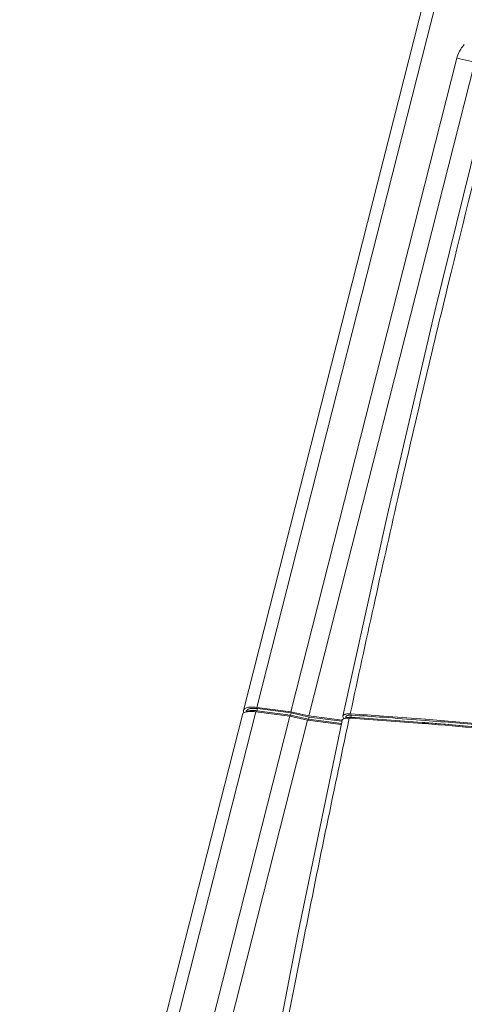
# Model space of a CAD drawing. Header units: millimetres. Extents: x -473 to 23648, y -382 to 1866.
# Tile 171 of 256: x 5613 to 5688, y 597 to 763. Entities that reach past the tile are written whole.
import ezdxf

# ---------------------------------------------------------------- set-up
doc = ezdxf.new("R2010")
doc.units = ezdxf.units.MM
doc.header["$LTSCALE"] = 80
doc.layers.add('02___PRT_ALL_AXES', color=7, linetype='CONTINUOUS')
doc.layers.add('20_ALL_FEATURES', color=7, linetype='CONTINUOUS')

msp = doc.modelspace()

# ---------------------------------------------------------------- linework, layer by layer
at = {"layer": '02___PRT_ALL_AXES', "linetype": 'Continuous', "lineweight": 0}
for p, q in [((5682.83, 771.715), (5650.983, 646.476)), ((5690.084, 755.941), (5687.064, 756.639)), ((5650.798, 645.747), (5613.164, 497.747))]:
    msp.add_line(p, q, dxfattribs=at)
for points in [[(5691.8, 748.053), (5683.399, 714.122), (5675.302, 679.534), (5667.795, 645.511)], [(5667.638, 644.778), (5660.174, 608.664), (5653.098, 571.902), (5646.635, 535.667)]]:
    msp.add_lwpolyline(points, dxfattribs=at)
msp.add_open_spline([(5688.306, 758.931), (5688.085, 758.684), (5687.555, 757.983), (5687.198, 757.165), (5687.064, 756.639)], degree=3, knots=[0, 0, 0, 0, 0.995135, 2.6251767, 2.6251767, 2.6251767, 2.6251767], dxfattribs=at)
at = {"layer": '20_ALL_FEATURES', "linetype": 'Continuous', "lineweight": 0}
for p, q in [((5685.082, 772.23), (5653.236, 646.991)), ((5687.064, 756.639), (5658.995, 646.256)), ((5690.084, 755.941), (5662.016, 645.558)), ((5653.236, 646.991), (5658.995, 646.256)), ((5653.253, 646.422), (5653.345, 646.782)), ((5653.345, 646.782), (5659.042, 646.055)), ((5653.05, 646.261), (5615.416, 498.262)), ((5658.809, 645.526), (5628.173, 525.046)), ((5650.996, 646.217), (5651.046, 646.057)), ((5651.467, 646.352), (5651.431, 646.211)), ((5658.809, 645.526), (5653.05, 646.261)), ((5653.251, 646.412), (5653.203, 646.223)), ((5658.948, 645.685), (5653.251, 646.412)), ((5653.253, 646.422), (5658.95, 645.695)), ((5658.809, 645.526), (5661.83, 644.828)), ((5658.948, 645.685), (5658.902, 645.503)), ((5658.948, 645.685), (5661.969, 644.988)), ((5658.95, 645.695), (5659.042, 646.055)), ((5661.971, 644.997), (5658.95, 645.695)), ((5662.016, 645.558), (5658.995, 646.256)), ((5662.063, 645.357), (5659.042, 646.055)), ((5661.971, 644.997), (5662.063, 645.357)), ((5662.016, 645.558), (5667.646, 644.839)), ((5662.063, 645.357), (5667.621, 644.647)), ((5667.831, 645.285), (5667.942, 645.058)), ((5668.296, 645.396), (5668.242, 645.181)), ((5668.869, 645.158), (5668.814, 644.901)), ((5669.046, 645.146), (5668.869, 645.158)), ((5669.027, 645.891), (5669.166, 645.882)), ((5669.11, 645.142), (5669.046, 645.146)), ((5669.123, 645.304), (5669.072, 645.106)), ((5669.125, 645.314), (5669.216, 645.674)), ((5661.83, 644.828), (5631.194, 524.348)), ((5667.499, 644.105), (5661.83, 644.828)), ((5661.969, 644.988), (5661.922, 644.805)), ((5667.573, 644.272), (5661.969, 644.988)), ((5661.971, 644.997), (5667.575, 644.282)), ((5680.983, 644.835), (5681.705, 644.779)), ((5680.998, 645.037), (5681.655, 644.985)), ((5681.511, 644.251), (5681.199, 644.276)), ((5681.523, 644.416), (5681.211, 644.441)), ((5681.212, 644.45), (5681.678, 644.414)), ((5681.665, 644.239), (5681.511, 644.251)), ((5681.677, 644.404), (5681.523, 644.416)), ((5681.655, 644.985), (5681.721, 644.98))]:
    msp.add_line(p, q, dxfattribs=at)
for centre, radius, start, end in [((5652.113, 643.526), 2.777, 99.55656, 100.51936), ((5652.224, 639.857), 6.457, 82.64968, 87.20377), ((5652.521, 640.728), 5.731, 82.67719, 84.54219), ((5668.496, 645.346), 0.206, 157.84339, 165.79978), ((5668.975, 644.171), 1.506, 97.29181, 99.2224), ((5611.763, -239.741), 886.739, 85.50886, 86.291952), ((5669.004, 641.855), 3.825, 86.8209, 88.34085), ((5611.691, -243.698), 890.855, 85.524193, 86.303666), ((5611.693, -243.686), 890.853, 85.5243, 86.303687), ((5612.439, -231.063), 878.778, 85.94155, 86.29883), ((5612.283, -235.993), 883.503, 85.954134, 86.305251), ((5611.362, -248.975), 896.518, 85.5461, 85.953983), ((5611.346, -246.427), 894.18, 85.532433, 85.941382), ((5609.44, -269.434), 916.523, 84.90782, 85.480236), ((5609.589, -270.526), 917.765, 84.923069, 85.494932), ((5609.51, -271.509), 918.762, 84.843746, 85.494809), ((5609.612, -271.022), 918.634, 84.849899, 85.498862), ((5609.401, -270.956), 918.787, 84.838331, 85.485442)]:
    msp.add_arc(centre, radius, start, end, dxfattribs=at)
for points, knots in [([(5693.036, 748.422), (5690.329, 737.778), (5684.869, 715.759), (5676.837, 681.586), (5671.627, 658.034), (5669.027, 645.891)], [0, 0, 0, 0, 32.9494854, 68.0552151, 105.3102625, 105.3102625, 105.3102625, 105.3102625]), ([(5653.236, 646.991), (5653.066, 647.013), (5652.739, 647.043), (5652.271, 647.046), (5651.856, 647.007), (5651.508, 646.926), (5651.236, 646.805), (5651.08, 646.672), (5651.027, 646.585), (5651.017, 646.564)], [0, 0, 0, 0, 0.5130922, 0.9845812, 1.4026713, 1.7592572, 2.0521412, 2.28932, 2.3574877, 2.3574877, 2.3574877, 2.3574877]), ([(5652.18, 646.785), (5652.159, 646.782), (5652.061, 646.764), (5651.9, 646.723), (5651.715, 646.644), (5651.574, 646.543), (5651.497, 646.44), (5651.473, 646.373), (5651.467, 646.352)], [0, 0, 0, 0, 0.0637745, 0.29736758, 0.49686424, 0.66495156, 0.81000755, 0.87613882, 0.87613882, 0.87613882, 0.87613882]), ([(5652.526, 646.821), (5652.478, 646.819), (5652.362, 646.811), (5652.246, 646.796), (5652.18, 646.785)], [0, 0, 0, 0, 0.1452336, 0.34861734, 0.34861734, 0.34861734, 0.34861734]), ([(5652.919, 646.82), (5652.839, 646.824), (5652.708, 646.827), (5652.577, 646.823), (5652.526, 646.821)], [0, 0, 0, 0, 0.24058226, 0.39283644, 0.39283644, 0.39283644, 0.39283644]), ([(5653.345, 646.782), (5653.231, 646.797), (5653.089, 646.811), (5652.947, 646.819), (5652.919, 646.82)], [0, 0, 0, 0, 0.34478838, 0.42770513, 0.42770513, 0.42770513, 0.42770513]), ([(5650.798, 645.747), (5650.812, 645.799), (5650.871, 645.922), (5651.05, 646.075), (5651.213, 646.148), (5651.306, 646.179)], [0, 0, 0, 0, 0.16186605, 0.39904485, 0.6919288, 0.6919288, 0.6919288, 0.6919288]), ([(5650.983, 646.476), (5650.98, 646.462), (5650.962, 646.376), (5650.974, 646.286), (5650.996, 646.217)], [0, 0, 0, 0, 0.04542845, 0.26109182, 0.26109182, 0.26109182, 0.26109182]), ([(5651.8, 646.354), (5651.737, 646.332), (5651.66, 646.299), (5651.589, 646.256), (5651.576, 646.247)], [0, 0, 0, 0, 0.19952827, 0.24849049, 0.24849049, 0.24849049, 0.24849049]), ([(5651.605, 646.257), (5651.608, 646.259), (5651.669, 646.295), (5651.734, 646.323), (5651.797, 646.344)], [0, 0, 0, 0, 0.01201147, 0.21147651, 0.21147651, 0.21147651, 0.21147651]), ([(5651.797, 646.344), (5651.871, 646.37), (5652.033, 646.411), (5652.247, 646.44), (5652.384, 646.449), (5652.432, 646.451)], [0, 0, 0, 0, 0.23362474, 0.50071217, 0.64590216, 0.64590216, 0.64590216, 0.64590216]), ([(5652.435, 646.461), (5652.386, 646.458), (5652.249, 646.449), (5652.035, 646.42), (5651.873, 646.379), (5651.8, 646.354)], [0, 0, 0, 0, 0.1452336, 0.41232103, 0.64588247, 0.64588247, 0.64588247, 0.64588247]), ([(5652.432, 646.451), (5652.483, 646.454), (5652.642, 646.458), (5652.853, 646.451), (5653.013, 646.438), (5653.066, 646.433)], [0, 0, 0, 0, 0.15229779, 0.47575819, 0.63404803, 0.63404803, 0.63404803, 0.63404803]), ([(5652.827, 646.46), (5652.747, 646.464), (5652.616, 646.466), (5652.485, 646.463), (5652.435, 646.461)], [0, 0, 0, 0, 0.24058226, 0.39283644, 0.39283644, 0.39283644, 0.39283644]), ([(5653.253, 646.422), (5653.139, 646.437), (5652.997, 646.451), (5652.855, 646.459), (5652.827, 646.46)], [0, 0, 0, 0, 0.34478838, 0.42770513, 0.42770513, 0.42770513, 0.42770513]), ([(5667.795, 645.511), (5667.799, 645.527), (5667.816, 645.586), (5667.888, 645.683), (5668.011, 645.761), (5668.101, 645.798), (5668.141, 645.812)], [0, 0, 0, 0, 0.0475355, 0.18515587, 0.349584, 0.47713581, 0.47713581, 0.47713581, 0.47713581]), ([(5668.288, 645.145), (5668.209, 645.135), (5668.064, 645.109), (5667.925, 645.059), (5667.865, 645.029)], [0, 0, 0, 0, 0.23948904, 0.44028001, 0.44028001, 0.44028001, 0.44028001]), ([(5668.141, 645.812), (5668.164, 645.819), (5668.264, 645.85), (5668.458, 645.885), (5668.731, 645.903), (5668.925, 645.898), (5669.027, 645.891)], [0, 0, 0, 0, 0.07352236, 0.31277796, 0.58793162, 0.89381337, 0.89381337, 0.89381337, 0.89381337]), ([(5668.374, 645.209), (5668.373, 645.208), (5668.346, 645.195), (5668.32, 645.179), (5668.297, 645.161)], [0, 0, 0, 0, 0.003534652, 0.090293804, 0.090293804, 0.090293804, 0.090293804]), ([(5668.305, 645.424), (5668.314, 645.444), (5668.354, 645.51), (5668.419, 645.554), (5668.467, 645.578)], [0, 0, 0, 0, 0.06677367, 0.2268226, 0.2268226, 0.2268226, 0.2268226]), ([(5668.691, 645.295), (5668.65, 645.29), (5668.541, 645.272), (5668.435, 645.239), (5668.374, 645.209)], [0, 0, 0, 0, 0.12610251, 0.33000309, 0.33000309, 0.33000309, 0.33000309]), ([(5668.375, 645.218), (5668.437, 645.249), (5668.587, 645.294), (5668.754, 645.313), (5668.853, 645.317), (5668.866, 645.318)], [0, 0, 0, 0, 0.20657089, 0.46453302, 0.50350129, 0.50350129, 0.50350129, 0.50350129]), ([(5668.467, 645.578), (5668.528, 645.609), (5668.619, 645.636), (5668.71, 645.653), (5668.734, 645.657)], [0, 0, 0, 0, 0.20657089, 0.27902201, 0.27902201, 0.27902201, 0.27902201]), ([(5669.123, 645.304), (5669.023, 645.31), (5668.879, 645.313), (5668.735, 645.301), (5668.691, 645.295)], [0, 0, 0, 0, 0.29926269, 0.43189393, 0.43189393, 0.43189393, 0.43189393]), ([(5668.784, 645.665), (5668.829, 645.67), (5668.939, 645.68), (5669.05, 645.68), (5669.115, 645.678)], [0, 0, 0, 0, 0.13501266, 0.33167494, 0.33167494, 0.33167494, 0.33167494]), ([(5668.814, 644.901), (5666.103, 632.216), (5660.988, 607.433), (5654.029, 571.182), (5649.826, 547.613), (5647.861, 536.172)], [0, 0, 0, 0, 38.9145483, 75.910384, 110.7356703, 110.7356703, 110.7356703, 110.7356703]), ([(5667.73, 644.936), (5667.697, 644.904), (5667.659, 644.852), (5667.641, 644.793), (5667.638, 644.778)], [0, 0, 0, 0, 0.13730069, 0.18417882, 0.18417882, 0.18417882, 0.18417882])]:
    msp.add_open_spline(points, degree=3, knots=knots, dxfattribs=at)
for points in [[(5651.017, 646.564), (5651.003, 646.536), (5650.991, 646.507), (5650.983, 646.476)], [(5651.306, 646.179), (5651.403, 646.213), (5651.504, 646.238), (5651.606, 646.257)], [(5651.652, 646.265), (5651.789, 646.288), (5651.928, 646.301), (5652.068, 646.308)], [(5652.068, 646.308), (5652.225, 646.315), (5652.382, 646.314), (5652.539, 646.307)], [(5667.79, 645.427), (5667.788, 645.455), (5667.79, 645.484), (5667.795, 645.511)], [(5667.831, 645.285), (5667.81, 645.33), (5667.794, 645.378), (5667.79, 645.427)], [(5668.287, 645.161), (5668.314, 645.184), (5668.344, 645.202), (5668.375, 645.218)], [(5668.563, 645.165), (5668.471, 645.163), (5668.379, 645.157), (5668.288, 645.145)], [(5668.869, 645.158), (5668.767, 645.164), (5668.665, 645.167), (5668.563, 645.165)], [(5668.866, 645.318), (5668.952, 645.321), (5669.039, 645.318), (5669.125, 645.314)], [(5667.865, 645.029), (5667.816, 645.004), (5667.769, 644.974), (5667.73, 644.936)]]:
    msp.add_open_spline(points, degree=3, dxfattribs=at)

doc.saveas('drawing.dxf')
